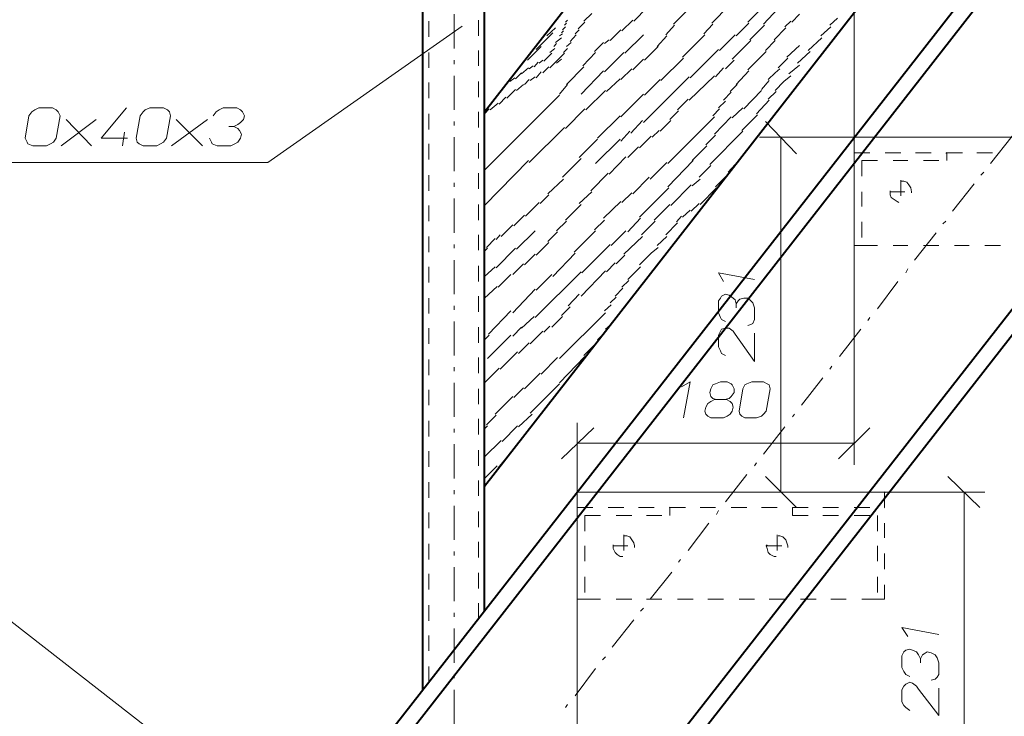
# Model space of a CAD drawing. Header units: millimetres. Extents: x 5545 to 136428, y -146986 to -36607.
# Tile 77 of 105: x 47063 to 47327, y -56236 to -56049. Entities that reach past the tile are written whole.
import ezdxf

# ---------------------------------------------------------------- set-up
doc = ezdxf.new("R2010")
doc.units = ezdxf.units.MM
doc.header["$LTSCALE"] = 8
doc.layers.add('1', color=7, linetype='Continuous')

msp = doc.modelspace()

# ---------------------------------------------------------------- hatches: boundary and pattern name
h = msp.add_hatch(color=7)
h.dxf.hatch_style = 2
h.paths.add_polyline_path([(47311.585, -56084.653), (47311.323, -56084.653), (47311.323, -56084.391), (47311.585, -56084.129), (47311.585, -56084.391)])
h = msp.add_hatch(color=7)
h.dxf.hatch_style = 2
h.paths.add_polyline_path([(47294.821, -56175.807), (47294.821, -56175.545), (47294.821, -56175.283), (47295.083, -56175.545), (47295.083, -56175.807)])
h = msp.add_hatch(color=7)
h.dxf.hatch_style = 2
h.paths.add_polyline_path([(47237.194, -56179.998), (47236.933, -56179.736), (47237.194, -56179.474), (47237.456, -56179.736)])
h = msp.add_hatch(color=7)
h.dxf.hatch_style = 2
h.paths.add_polyline_path([(47270.199, -56179.998), (47269.937, -56179.736), (47270.199, -56179.474), (47270.461, -56179.736)])
h = msp.add_hatch(color=7)
h.dxf.hatch_style = 2
h.paths.add_polyline_path([(47294.821, -56179.998), (47294.821, -56179.736), (47294.821, -56179.474), (47295.083, -56179.736)])

# ---------------------------------------------------------------- linework, layer by layer
at = {"layer": '1', "color": 7, "lineweight": 40}
for points in [[(47137.92, -56270.891), (47700.284, -55550.594)], [(47142.111, -56272.462), (47702.954, -55553.715)], [(47199.737, -56292.108), (47745.039, -55594.041)], [(47203.928, -56293.679), (47747.84, -55597.142)], [(47187.426, -56073.39), (47469.009, -55712.44)], [(47187.426, -56173.974), (47469.009, -55813.024)], [(47187.426, -56207.502), (47187.426, -55847.6)], [(47170.924, -56228.719), (47170.924, -55868.817)]]:
    msp.add_lwpolyline(points, dxfattribs=at)
at = {"layer": '1', "color": 7, "lineweight": 5}
for points in [[(47286.701, -56080.2), (47286.701, -56013.144)], [(47258.149, -56049.292), (47266.008, -56041.433)], [(47248.458, -56049.553), (47253.173, -56044.839)], [(47179.306, -56056.364), (47179.306, -56047.196)], [(47214.144, -56049.03), (47216.239, -56046.934)], [(47227.503, -56049.03), (47231.17, -56045.362)], [(47238.242, -56049.815), (47242.433, -56045.624)], [(47262.34, -56049.815), (47266.27, -56045.624)], [(47269.937, -56049.292), (47272.032, -56047.196)], [(47129.276, -56087.011), (47181.402, -56050.339)], [(47208.905, -56050.077), (47209.429, -56049.553)], [(47209.167, -56049.292), (47209.691, -56048.768)], [(47212.572, -56051.125), (47214.406, -56049.292)], [(47224.36, -56051.649), (47227.241, -56048.768)], [(47236.147, -56052.697), (47238.504, -56050.077)], [(47246.362, -56052.435), (47248.72, -56049.815)], [(47255.006, -56052.959), (47258.411, -56049.553)], [(47258.673, -56054.006), (47262.602, -56050.077)], [(47268.103, -56050.601), (47269.675, -56049.03)], [(47280.152, -56050.077), (47282.248, -56048.244)], [(47201.309, -56056.626), (47205.762, -56052.173)], [(47204.19, -56052.959), (47206.548, -56050.863)], [(47207.596, -56052.959), (47208.381, -56052.435)], [(47208.119, -56052.173), (47208.643, -56051.649)], [(47208.381, -56051.387), (47209.167, -56050.601)], [(47210.477, -56054.53), (47212.048, -56052.697)], [(47211.787, -56052.435), (47212.834, -56051.387)], [(47221.216, -56054.268), (47224.098, -56051.387)], [(47225.145, -56057.674), (47230.122, -56052.697)], [(47233.789, -56055.84), (47236.409, -56052.959)], [(47240.6, -56058.721), (47246.624, -56052.697)], [(47250.553, -56056.888), (47254.744, -56052.697)], [(47265.222, -56054.006), (47268.365, -56050.863)], [(47277.795, -56052.959), (47280.414, -56050.601)], [(47206.024, -56055.84), (47206.81, -56055.054)], [(47206.548, -56054.792), (47208.119, -56053.483)], [(47209.429, -56055.84), (47210.739, -56054.792)], [(47217.025, -56057.15), (47219.383, -56054.792)], [(47219.645, -56055.054), (47220.954, -56054.006)], [(47253.958, -56059.245), (47258.935, -56054.268)], [(47262.864, -56056.888), (47265.484, -56054.268)], [(47268.627, -56058.721), (47272.032, -56055.578)], [(47274.39, -56056.888), (47278.057, -56053.483)], [(47198.952, -56059.507), (47202.619, -56055.84)], [(47203.405, -56059.769), (47205.5, -56057.674)], [(47204.976, -56057.412), (47206.286, -56056.364)], [(47204.976, -56061.603), (47208.905, -56057.674)], [(47208.643, -56057.412), (47209.691, -56056.364)], [(47213.882, -56061.079), (47217.287, -56057.412)], [(47219.645, -56062.65), (47224.883, -56057.412)], [(47230.384, -56059.507), (47234.051, -56055.84)], [(47242.695, -56064.222), (47250.291, -56056.626)], [(47261.293, -56058.983), (47263.126, -56057.15)], [(47271.508, -56060.293), (47274.913, -56057.15)], [(47179.306, -56060.555), (47179.306, -56059.507)], [(47200.785, -56061.341), (47201.833, -56060.031)], [(47202.095, -56060.293), (47203.143, -56059.507)], [(47206.81, -56060.293), (47208.119, -56059.245)], [(47227.241, -56062.126), (47230.122, -56059.245)], [(47234.837, -56065.008), (47240.862, -56058.983)], [(47252.125, -56061.865), (47254.482, -56059.507)], [(47258.149, -56062.126), (47261.293, -56058.983)], [(47266.27, -56061.603), (47268.889, -56058.983)], [(47269.151, -56063.174), (47272.032, -56060.817)], [(47195.808, -56064.484), (47197.38, -56062.912)], [(47197.38, -56063.174), (47199.214, -56061.603)], [(47199.475, -56061.865), (47200.523, -56061.079)], [(47201.309, -56064.222), (47202.619, -56062.65)], [(47203.143, -56062.912), (47204.714, -56061.341)], [(47209.429, -56066.056), (47214.144, -56061.341)], [(47213.358, -56068.675), (47219.383, -56062.388)], [(47224.098, -56064.746), (47226.979, -56061.865)], [(47249.506, -56063.96), (47251.601, -56061.603)], [(47255.006, -56066.056), (47258.411, -56062.388)], [(47263.65, -56064.746), (47265.484, -56062.912)], [(47265.484, -56062.912), (47266.793, -56061.865)], [(47179.306, -56072.866), (47179.306, -56063.698)], [(47193.975, -56065.27), (47193.975, -56065.008)], [(47194.237, -56065.27), (47195.546, -56064.222)], [(47196.07, -56067.627), (47197.904, -56066.056)], [(47198.166, -56066.056), (47199.475, -56064.746)], [(47199.737, -56065.008), (47201.047, -56063.96)], [(47207.596, -56068.675), (47209.691, -56066.056)], [(47220.169, -56067.889), (47223.836, -56064.484)], [(47230.122, -56076.271), (47242.433, -56063.96)], [(47230.384, -56068.937), (47234.575, -56064.746)], [(47242.433, -56070.247), (47249.244, -56063.698)], [(47253.435, -56067.889), (47255.268, -56066.056)], [(47261.817, -56067.365), (47263.912, -56065.008)], [(47265.484, -56067.627), (47267.841, -56065.27)], [(47267.841, -56065.27), (47269.675, -56063.698)], [(47193.451, -56069.723), (47195.808, -56067.365)], [(47214.668, -56072.866), (47219.907, -56067.627)], [(47224.098, -56074.699), (47230.122, -56068.675)], [(47251.601, -56070.247), (47253.697, -56068.151)], [(47257.102, -56072.604), (47261.817, -56067.627)], [(47263.65, -56069.985), (47265.746, -56067.889)], [(47187.426, -56089.106), (47207.596, -56068.937)], [(47188.998, -56072.866), (47191.093, -56071.032)], [(47191.355, -56071.294), (47193.189, -56069.461)], [(47239.29, -56072.866), (47242.171, -56069.985)], [(47250.291, -56072.342), (47252.125, -56070.508)], [(47260.507, -56073.914), (47263.912, -56070.247)], [(47187.426, -56073.914), (47188.736, -56072.604)], [(47209.167, -56077.843), (47214.406, -56072.604)], [(47237.194, -56075.485), (47239.552, -56073.128)], [(47248.72, -56074.438), (47250.553, -56072.604)], [(47253.958, -56074.961), (47256.84, -56072.342)], [(47179.306, -56077.057), (47179.306, -56076.009)], [(47217.811, -56080.462), (47223.836, -56074.438)], [(47226.717, -56079.152), (47229.86, -56075.747)], [(47234.575, -56078.629), (47237.456, -56075.747)], [(47236.671, -56087.272), (47249.244, -56074.699)], [(47249.244, -56079.414), (47253.697, -56074.699)], [(47256.578, -56078.367), (47260.769, -56074.176)], [(47262.864, -56076.009), (47271.246, -56084.653)], [(47199.475, -56087.011), (47208.905, -56077.581)], [(47224.098, -56081.248), (47226.455, -56078.629)], [(47232.48, -56080.2), (47234.313, -56078.367)], [(47247.934, -56087.534), (47256.84, -56078.629)], [(47179.306, -56089.368), (47179.306, -56080.2)], [(47212.834, -56085.701), (47217.811, -56080.724)], [(47217.287, -56087.272), (47223.836, -56080.724)], [(47229.074, -56083.081), (47232.218, -56079.938)], [(47246.886, -56082.296), (47249.506, -56079.676)], [(47286.701, -56080.2), (47261.293, -56080.2)], [(47267.055, -56175.545), (47267.055, -56080.2)], [(47286.701, -56080.2), (47286.701, -56084.391)], [(47286.701, -56080.2), (47290.892, -56080.2)], [(47286.701, -56080.2), (47339.088, -56080.2)], [(47286.701, -56080.2), (47286.701, -56168.211)], [(47295.083, -56080.2), (47299.274, -56080.2)], [(47303.203, -56080.2), (47307.394, -56080.2)], [(47311.585, -56080.2), (47315.776, -56080.2)], [(47319.705, -56080.2), (47323.896, -56080.2)], [(47323.372, -56087.272), (47329.135, -56079.938)], [(47225.931, -56085.701), (47228.812, -56082.82)], [(47243.219, -56086.487), (47247.148, -56082.558)], [(47286.701, -56084.391), (47290.892, -56084.391)], [(47295.083, -56084.391), (47299.274, -56084.391)], [(47303.203, -56084.391), (47307.394, -56084.391)], [(47311.585, -56086.487), (47311.585, -56084.391)], [(47311.585, -56084.391), (47315.776, -56084.391)], [(47319.705, -56084.391), (47323.896, -56084.391)], [(47129.276, -56087.011), (47028.168, -56087.011)], [(47187.426, -56098.536), (47199.214, -56086.487)], [(47208.381, -56090.94), (47213.358, -56085.963)], [(47220.954, -56090.154), (47225.407, -56085.439)], [(47231.956, -56091.463), (47236.409, -56087.011)], [(47236.671, -56093.559), (47243.481, -56086.487)], [(47288.796, -56086.487), (47288.796, -56090.678)], [(47288.796, -56086.487), (47292.987, -56086.487)], [(47297.178, -56086.487), (47301.107, -56086.487)], [(47305.298, -56086.487), (47309.489, -56086.487)], [(47215.978, -56094.607), (47220.692, -56089.892)], [(47245.053, -56090.94), (47248.196, -56087.796)], [(47252.911, -56089.63), (47254.744, -56087.534)], [(47286.701, -56088.582), (47286.701, -56092.773)], [(47320.753, -56090.416), (47321.538, -56089.63)], [(47179.306, -56093.559), (47179.306, -56092.511)], [(47204.452, -56095.393), (47208.643, -56091.463)], [(47227.241, -56095.393), (47231.694, -56090.94)], [(47243.219, -56093.297), (47245.315, -56091.463)], [(47249.506, -56093.559), (47252.649, -56090.416)], [(47299.274, -56091.725), (47299.274, -56095.916)], [(47300.059, -56091.987), (47299.274, -56091.987)], [(47300.845, -56092.249), (47300.059, -56091.987)], [(47301.369, -56093.035), (47300.845, -56092.249)], [(47212.834, -56098.012), (47216.239, -56094.869)], [(47224.36, -56097.75), (47226.979, -56095.131)], [(47229.074, -56101.679), (47236.933, -56093.821)], [(47237.456, -56098.536), (47242.957, -56093.035)], [(47245.315, -56098.274), (47249.767, -56093.821)], [(47288.796, -56094.869), (47288.796, -56098.798)], [(47296.392, -56094.607), (47296.392, -56094.869)], [(47296.392, -56094.869), (47300.321, -56094.869)], [(47296.392, -56094.869), (47296.392, -56095.654)], [(47301.893, -56093.821), (47301.369, -56093.035)], [(47302.155, -56094.869), (47301.893, -56093.821)], [(47302.155, -56095.131), (47302.155, -56094.869)], [(47313.156, -56100.107), (47318.919, -56092.773)], [(47179.306, -56105.87), (47179.306, -56096.702)], [(47198.428, -56101.417), (47202.095, -56097.75)], [(47202.357, -56098.012), (47204.714, -56095.654)], [(47219.383, -56101.941), (47224.098, -56097.488)], [(47286.701, -56096.702), (47286.701, -56100.893)], [(47296.392, -56095.654), (47296.654, -56096.44)], [(47296.654, -56096.44), (47297.44, -56096.964)], [(47297.44, -56096.964), (47298.226, -56097.488)], [(47298.226, -56097.488), (47298.75, -56097.75)], [(47209.167, -56102.465), (47213.358, -56098.274)], [(47233.003, -56102.465), (47237.194, -56098.274)], [(47240.6, -56101.679), (47242.695, -56099.845)], [(47242.957, -56100.107), (47245.053, -56098.012)], [(47195.284, -56104.036), (47198.166, -56101.155)], [(47206.81, -56105.346), (47209.429, -56102.727)], [(47217.025, -56105.084), (47219.645, -56102.465)], [(47225.931, -56105.608), (47229.336, -56101.941)], [(47229.598, -56106.394), (47233.265, -56102.727)], [(47239.028, -56102.989), (47240.338, -56101.417)], [(47288.796, -56102.989), (47288.796, -56107.18)], [(47310.537, -56103.513), (47311.323, -56102.727)], [(47191.879, -56106.918), (47195.023, -56103.775)], [(47196.07, -56110.323), (47201.047, -56105.346)], [(47204.452, -56108.227), (47207.072, -56105.608)], [(47211.525, -56111.109), (47217.287, -56105.346)], [(47221.478, -56109.275), (47225.407, -56105.346)], [(47236.147, -56106.394), (47239.29, -56103.251)], [(47286.701, -56105.084), (47286.701, -56109.275)], [(47302.941, -56113.204), (47308.703, -56105.87)], [(47187.95, -56109.799), (47190.308, -56107.442)], [(47190.57, -56107.704), (47191.617, -56106.394)], [(47201.309, -56111.895), (47204.714, -56108.489)], [(47224.883, -56111.633), (47229.86, -56106.918)], [(47233.789, -56109.275), (47236.409, -56106.918)], [(47179.306, -56110.061), (47179.306, -56109.013)], [(47187.426, -56110.847), (47188.212, -56110.061)], [(47190.57, -56115.3), (47195.808, -56110.061)], [(47213.62, -56116.609), (47221.216, -56109.013)], [(47232.218, -56111.371), (47234.051, -56109.799)], [(47286.701, -56109.275), (47288.796, -56109.275)], [(47288.796, -56109.275), (47292.987, -56109.275)], [(47297.178, -56109.275), (47301.107, -56109.275)], [(47305.298, -56109.275), (47309.489, -56109.275)], [(47313.68, -56109.275), (47317.609, -56109.275)], [(47321.8, -56109.275), (47325.991, -56109.275)], [(47179.306, -56122.372), (47179.306, -56113.204)], [(47198.166, -56114.514), (47201.047, -56111.633)], [(47205.762, -56117.657), (47211.787, -56111.371)], [(47222.788, -56114.252), (47225.145, -56111.895)], [(47229.074, -56114.514), (47232.218, -56111.371)], [(47187.426, -56117.657), (47190.308, -56115.038)], [(47195.023, -56117.133), (47197.904, -56114.252)], [(47201.047, -56128.659), (47213.358, -56116.348)], [(47213.358, -56122.896), (47219.907, -56116.086)], [(47220.169, -56116.348), (47222.526, -56113.99)], [(47225.931, -56118.443), (47229.336, -56115.038)], [(47300.583, -56116.609), (47301.107, -56115.562)], [(47191.093, -56120.539), (47194.499, -56117.133)], [(47201.309, -56121.324), (47205.5, -56117.133)], [(47224.36, -56120.539), (47226.193, -56118.705)], [(47292.987, -56126.301), (47298.488, -56118.967)], [(47187.426, -56123.42), (47190.832, -56120.277)], [(47195.023, -56127.349), (47201.047, -56121.062)], [(47222.526, -56122.896), (47224.621, -56120.8)], [(47209.953, -56125.515), (47212.834, -56122.372)], [(47221.216, -56124.73), (47222.788, -56123.158)], [(47179.306, -56126.563), (47179.306, -56125.515)], [(47188.474, -56133.112), (47194.499, -56126.825)], [(47208.119, -56128.135), (47210.477, -56125.777)], [(47219.645, -56126.825), (47221.478, -56125.253)], [(47197.38, -56131.54), (47200.785, -56128.397)], [(47205.5, -56131.278), (47208.381, -56128.397)], [(47207.596, -56139.66), (47219.907, -56127.349)], [(47290.368, -56129.444), (47290.892, -56128.659)], [(47179.306, -56138.874), (47179.306, -56129.706)], [(47195.023, -56133.635), (47197.38, -56131.278)], [(47199.737, -56135.731), (47203.143, -56132.326)], [(47203.405, -56132.588), (47204.976, -56131.016)], [(47219.907, -56131.802), (47221.74, -56130.23)], [(47282.772, -56139.136), (47288.534, -56131.802)], [(47187.426, -56134.683), (47188.736, -56133.373)], [(47188.212, -56139.66), (47194.499, -56133.373)], [(47217.811, -56134.683), (47219.645, -56132.85)], [(47196.594, -56138.35), (47199.475, -56135.469)], [(47214.144, -56138.874), (47217.549, -56135.469)], [(47191.617, -56142.541), (47196.332, -56137.826)], [(47202.619, -56143.851), (47207.072, -56139.398)], [(47207.596, -56146.208), (47214.406, -56139.136)], [(47179.306, -56143.065), (47179.306, -56142.017)], [(47187.426, -56146.208), (47191.355, -56142.279)], [(47280.152, -56142.541), (47280.676, -56141.755)], [(47198.166, -56147.78), (47202.357, -56143.589)], [(47272.556, -56152.233), (47278.319, -56144.899)], [(47179.306, -56155.376), (47179.306, -56146.208)], [(47195.284, -56150.137), (47197.904, -56147.518)], [(47199.737, -56154.328), (47207.596, -56146.47)], [(47190.308, -56154.59), (47195.023, -56149.876)], [(47187.95, -56157.472), (47190.57, -56154.852)], [(47196.594, -56157.996), (47200.261, -56154.59)], [(47270.199, -56155.376), (47270.722, -56154.59)], [(47179.306, -56159.567), (47179.306, -56158.519)], [(47187.426, -56158.519), (47188.212, -56157.734)], [(47192.141, -56161.925), (47196.332, -56157.734)], [(47208.119, -56166.64), (47216.763, -56158.258)], [(47212.31, -56175.545), (47212.31, -56156.948)], [(47262.34, -56165.33), (47268.103, -56157.996)], [(47290.892, -56158.258), (47282.51, -56166.64)], [(47179.306, -56171.878), (47179.306, -56162.71)], [(47187.426, -56166.116), (47191.879, -56161.663)], [(47212.31, -56162.449), (47286.701, -56162.449)], [(47187.426, -56171.878), (47190.832, -56168.473)], [(47191.093, -56168.997), (47192.665, -56167.163)], [(47259.983, -56168.473), (47260.507, -56167.687)], [(47252.125, -56178.165), (47257.888, -56170.831)], [(47271.246, -56179.736), (47262.864, -56171.354)], [(47311.847, -56171.354), (47320.491, -56179.736)], [(47179.306, -56176.069), (47179.306, -56175.022)], [(47212.31, -56175.545), (47212.31, -56179.736)], [(47212.31, -56175.545), (47216.501, -56175.545)], [(47212.31, -56175.545), (47321.8, -56175.545)], [(47212.31, -56175.545), (47272.556, -56175.545)], [(47212.31, -56175.545), (47212.31, -56264.08)], [(47220.692, -56175.545), (47224.883, -56175.545)], [(47228.812, -56175.545), (47233.003, -56175.545)], [(47237.194, -56175.545), (47241.385, -56175.545)], [(47245.315, -56175.545), (47249.506, -56175.545)], [(47253.697, -56175.545), (47257.888, -56175.545)], [(47261.817, -56175.545), (47266.008, -56175.545)], [(47270.199, -56175.545), (47274.39, -56175.545)], [(47278.319, -56175.545), (47282.51, -56175.545)], [(47286.701, -56175.545), (47290.892, -56175.545)], [(47294.821, -56175.545), (47294.821, -56179.736)], [(47316.3, -56270.891), (47316.3, -56175.545)], [(47179.306, -56188.38), (47179.306, -56179.213)], [(47212.31, -56179.736), (47216.501, -56179.736)], [(47220.692, -56179.736), (47224.883, -56179.736)], [(47228.812, -56179.736), (47233.003, -56179.736)], [(47237.194, -56181.832), (47237.194, -56179.736)], [(47237.194, -56179.736), (47241.385, -56179.736)], [(47245.315, -56179.736), (47249.506, -56179.736)], [(47253.697, -56179.736), (47257.888, -56179.736)], [(47261.817, -56179.736), (47266.008, -56179.736)], [(47270.199, -56179.736), (47274.39, -56179.736)], [(47270.199, -56179.736), (47270.199, -56181.832)], [(47278.319, -56179.736), (47282.51, -56179.736)], [(47286.701, -56179.736), (47290.892, -56179.736)], [(47214.406, -56181.832), (47214.406, -56186.023)], [(47214.406, -56181.832), (47218.597, -56181.832)], [(47222.788, -56181.832), (47226.979, -56181.832)], [(47230.908, -56181.832), (47235.099, -56181.832)], [(47249.767, -56181.57), (47250.291, -56180.522)], [(47270.199, -56181.832), (47274.39, -56181.832)], [(47278.319, -56181.832), (47282.51, -56181.832)], [(47286.701, -56181.832), (47290.892, -56181.832)], [(47292.987, -56181.832), (47292.987, -56186.023)], [(47212.31, -56183.927), (47212.31, -56187.856)], [(47242.171, -56191.262), (47247.672, -56183.927)], [(47294.821, -56183.927), (47294.821, -56187.856)], [(47224.883, -56187.071), (47224.883, -56191.262)], [(47225.669, -56187.333), (47224.883, -56187.333)], [(47226.455, -56187.595), (47225.669, -56187.333)], [(47226.979, -56188.38), (47226.455, -56187.595)], [(47266.008, -56187.071), (47266.008, -56191.262)], [(47266.793, -56187.333), (47266.27, -56187.333)], [(47267.579, -56187.595), (47266.793, -56187.333)], [(47268.365, -56188.38), (47267.579, -56187.595)], [(47214.406, -56189.952), (47214.406, -56194.143)], [(47222.002, -56189.69), (47222.002, -56189.952)], [(47222.002, -56189.952), (47225.931, -56189.952)], [(47222.002, -56189.952), (47222.002, -56190.738)], [(47227.503, -56189.166), (47226.979, -56188.38)], [(47227.765, -56189.952), (47227.503, -56189.166)], [(47227.765, -56190.476), (47227.765, -56189.952)], [(47263.388, -56189.69), (47263.126, -56189.952)], [(47263.126, -56189.952), (47267.317, -56189.952)], [(47263.126, -56189.952), (47263.388, -56190.738)], [(47268.627, -56189.166), (47268.365, -56188.38)], [(47268.889, -56189.952), (47268.627, -56189.166)], [(47268.889, -56190.476), (47268.889, -56189.952)], [(47292.987, -56189.952), (47292.987, -56194.143)], [(47179.306, -56192.571), (47179.306, -56191.524)], [(47212.31, -56192.047), (47212.31, -56196.238)], [(47222.002, -56190.738), (47222.526, -56191.786)], [(47222.526, -56191.786), (47223.05, -56192.309)], [(47223.05, -56192.309), (47223.836, -56192.833)], [(47223.836, -56192.833), (47224.621, -56192.833)], [(47263.388, -56190.738), (47263.65, -56191.786)], [(47263.65, -56191.786), (47264.174, -56192.309)], [(47264.174, -56192.309), (47265.222, -56192.833)], [(47265.222, -56192.833), (47265.746, -56192.833)], [(47294.821, -56192.047), (47294.821, -56196.238)], [(47179.306, -56204.882), (47179.306, -56195.715)], [(47239.552, -56194.405), (47240.076, -56193.619)], [(47214.406, -56198.334), (47214.406, -56202.525)], [(47231.956, -56204.359), (47237.718, -56197.024)], [(47292.987, -56198.334), (47292.987, -56202.525)], [(47212.31, -56200.429), (47212.31, -56204.359)], [(47294.821, -56200.429), (47294.821, -56204.359)], [(47212.31, -56204.359), (47214.406, -56204.359)], [(47214.406, -56204.359), (47218.597, -56204.359)], [(47222.788, -56204.359), (47226.979, -56204.359)], [(47230.908, -56204.359), (47235.099, -56204.359)], [(47239.29, -56204.359), (47243.481, -56204.359)], [(47247.41, -56204.359), (47251.601, -56204.359)], [(47255.792, -56204.359), (47259.983, -56204.359)], [(47263.912, -56204.359), (47268.103, -56204.359)], [(47272.294, -56204.359), (47276.485, -56204.359)], [(47280.414, -56204.359), (47284.605, -56204.359)], [(47288.796, -56204.359), (47292.987, -56204.359)], [(47292.987, -56204.359), (47294.821, -56204.359)], [(47137.92, -56270.891), (47055.672, -56206.716)], [(47179.306, -56209.073), (47179.306, -56208.026)], [(47229.336, -56207.502), (47230.122, -56206.716)], [(47221.74, -56217.193), (47227.503, -56209.859)], [(47179.306, -56221.384), (47179.306, -56212.217)], [(47219.121, -56220.599), (47219.907, -56219.813)], [(47179.306, -56225.575), (47179.306, -56224.528)], [(47211.787, -56230.29), (47217.287, -56222.956)], [(47179.306, -56237.887), (47179.306, -56228.719)], [(47209.167, -56233.434), (47209.691, -56232.648)]]:
    msp.add_lwpolyline(points, dxfattribs=at)
at = {"layer": '1', "color": 7, "lineweight": 18}
for points in [[(47172.496, -56053.221), (47172.496, -56049.03)], [(47185.855, -56052.959), (47185.855, -56048.768)], [(47172.496, -56061.603), (47172.496, -56057.412)], [(47185.855, -56061.079), (47185.855, -56056.888)], [(47172.496, -56069.723), (47172.496, -56065.532)], [(47185.855, -56069.461), (47185.855, -56065.27)], [(47065.887, -56073.39), (47065.102, -56074.438)], [(47066.673, -56072.866), (47065.887, -56073.39)], [(47067.721, -56072.342), (47066.673, -56072.866)], [(47071.388, -56072.342), (47067.721, -56072.342)], [(47072.436, -56072.866), (47071.388, -56072.342)], [(47072.96, -56073.39), (47072.436, -56072.866)], [(47073.484, -56074.438), (47072.96, -56073.39)], [(47084.485, -56080.462), (47091.295, -56072.342)], [(47095.748, -56073.39), (47094.962, -56074.438)], [(47096.272, -56072.866), (47095.748, -56073.39)], [(47097.582, -56072.342), (47096.272, -56072.866)], [(47101.249, -56072.342), (47097.582, -56072.342)], [(47102.297, -56072.866), (47101.249, -56072.342)], [(47102.821, -56073.39), (47102.297, -56072.866)], [(47103.082, -56074.438), (47102.821, -56073.39)], [(47115.394, -56073.39), (47114.608, -56074.438)], [(47116.179, -56072.866), (47115.394, -56073.39)], [(47117.227, -56072.342), (47116.179, -56072.866)], [(47120.894, -56072.342), (47117.227, -56072.342)], [(47121.942, -56072.866), (47120.894, -56072.342)], [(47122.466, -56073.39), (47121.942, -56072.866)], [(47122.99, -56074.438), (47122.466, -56073.39)], [(47172.496, -56078.105), (47172.496, -56073.914)], [(47185.855, -56077.581), (47185.855, -56073.39)], [(47065.102, -56074.438), (47064.054, -56080.462)], [(47072.436, -56080.462), (47073.484, -56074.438)], [(47073.745, -56082.558), (47083.175, -56075.485)], [(47075.055, -56075.485), (47081.866, -56082.558)], [(47094.962, -56074.438), (47093.915, -56080.462)], [(47102.035, -56080.462), (47103.082, -56074.438)], [(47103.344, -56082.558), (47113.036, -56075.485)], [(47104.654, -56075.485), (47111.726, -56082.558)], [(47120.108, -56077.319), (47121.156, -56076.795)], [(47121.156, -56076.795), (47121.942, -56076.271)], [(47121.942, -56076.271), (47122.728, -56075.485)], [(47122.728, -56075.485), (47122.99, -56074.438)], [(47090.248, -56082.558), (47090.771, -56078.89)], [(47120.108, -56077.319), (47118.799, -56077.319)], [(47121.156, -56077.843), (47120.108, -56077.319)], [(47121.68, -56078.367), (47121.156, -56077.843)], [(47122.204, -56079.414), (47121.68, -56078.367)], [(47121.942, -56080.462), (47122.204, -56079.414)], [(47064.054, -56080.462), (47064.578, -56081.51)], [(47064.578, -56081.51), (47064.84, -56082.034)], [(47064.84, -56082.034), (47066.149, -56082.558)], [(47069.816, -56082.558), (47070.864, -56082.034)], [(47070.864, -56082.034), (47071.65, -56081.51)], [(47071.65, -56081.51), (47072.436, -56080.462)], [(47091.557, -56080.462), (47084.485, -56080.462)], [(47093.915, -56080.462), (47094.177, -56081.51)], [(47094.177, -56081.51), (47094.7, -56082.034)], [(47094.7, -56082.034), (47095.748, -56082.558)], [(47099.415, -56082.558), (47100.463, -56082.034)], [(47100.463, -56082.034), (47101.249, -56081.51)], [(47101.249, -56081.51), (47102.035, -56080.462)], [(47113.56, -56080.462), (47114.084, -56081.51)], [(47114.084, -56081.51), (47114.346, -56082.034)], [(47114.346, -56082.034), (47115.655, -56082.558)], [(47119.323, -56082.558), (47120.37, -56082.034)], [(47120.37, -56082.034), (47121.156, -56081.51)], [(47121.156, -56081.51), (47121.942, -56080.462)], [(47172.496, -56086.225), (47172.496, -56082.034)], [(47185.855, -56085.963), (47185.855, -56081.772)], [(47066.149, -56082.558), (47069.816, -56082.558)], [(47095.748, -56082.558), (47099.415, -56082.558)], [(47115.655, -56082.558), (47119.323, -56082.558)], [(47185.855, -56094.083), (47185.855, -56089.892)], [(47172.496, -56094.607), (47172.496, -56090.416)], [(47172.496, -56102.727), (47172.496, -56098.536)], [(47185.855, -56102.465), (47185.855, -56098.274)], [(47172.496, -56111.109), (47172.496, -56106.918)], [(47185.855, -56110.585), (47185.855, -56106.394)], [(47172.496, -56119.229), (47172.496, -56115.038)], [(47185.855, -56118.967), (47185.855, -56114.776)], [(47259.983, -56118.443), (47250.291, -56116.609)], [(47250.291, -56116.609), (47251.601, -56118.967)], [(47172.496, -56127.611), (47172.496, -56123.42)], [(47185.855, -56127.087), (47185.855, -56122.896)], [(47250.815, -56123.42), (47250.291, -56124.206)], [(47250.291, -56124.206), (47250.291, -56127.349)], [(47251.077, -56122.896), (47250.815, -56123.42)], [(47252.125, -56122.372), (47251.077, -56122.896)], [(47253.173, -56122.634), (47252.125, -56122.372)], [(47254.22, -56123.42), (47253.173, -56122.634)], [(47254.744, -56123.944), (47254.22, -56123.42)], [(47255.006, -56124.991), (47254.744, -56123.944)], [(47255.53, -56124.206), (47255.006, -56124.991)], [(47256.054, -56123.682), (47255.53, -56124.206)], [(47257.102, -56123.42), (47256.054, -56123.682)], [(47258.149, -56123.42), (47257.102, -56123.42)], [(47258.935, -56124.206), (47258.149, -56123.42)], [(47259.459, -56124.73), (47258.935, -56124.206)], [(47255.006, -56124.991), (47255.006, -56126.039)], [(47259.983, -56126.039), (47259.459, -56124.73)], [(47259.983, -56129.182), (47259.983, -56126.039)], [(47250.291, -56127.349), (47250.815, -56128.659)], [(47250.815, -56128.659), (47251.077, -56129.182)], [(47251.077, -56129.182), (47252.125, -56129.706)], [(47259.459, -56130.23), (47259.983, -56129.182)], [(47172.496, -56135.731), (47172.496, -56131.54)], [(47185.855, -56135.469), (47185.855, -56131.278)], [(47250.815, -56132.326), (47250.291, -56133.373)], [(47251.077, -56131.802), (47250.815, -56132.326)], [(47252.125, -56131.54), (47251.077, -56131.802)], [(47253.173, -56131.54), (47252.125, -56131.54)], [(47254.22, -56132.326), (47253.173, -56131.54)], [(47254.744, -56133.112), (47254.22, -56132.326)], [(47258.149, -56130.754), (47258.935, -56130.492)], [(47258.935, -56130.492), (47259.459, -56130.23)], [(47250.291, -56133.373), (47250.291, -56136.517)], [(47259.983, -56140.446), (47254.744, -56133.112)], [(47259.983, -56132.85), (47259.983, -56140.446)], [(47250.291, -56136.517), (47250.815, -56137.564)], [(47250.815, -56137.564), (47251.077, -56138.35)], [(47172.496, -56144.113), (47172.496, -56139.922)], [(47185.855, -56143.589), (47185.855, -56139.398)], [(47251.077, -56138.35), (47252.125, -56138.874)], [(47172.496, -56152.233), (47172.496, -56148.042)], [(47185.855, -56151.971), (47185.855, -56147.78)], [(47242.695, -56145.946), (47240.338, -56147.256)], [(47240.862, -56155.638), (47242.695, -56145.946)], [(47247.934, -56148.828), (47248.196, -56147.78)], [(47248.196, -56147.78), (47248.72, -56146.732)], [(47248.72, -56146.732), (47249.506, -56146.47)], [(47249.506, -56146.47), (47250.815, -56145.946)], [(47250.815, -56145.946), (47252.649, -56145.946)], [(47252.649, -56145.946), (47253.697, -56146.47)], [(47253.697, -56146.47), (47253.958, -56146.732)], [(47253.958, -56146.732), (47254.482, -56147.78)], [(47254.482, -56147.78), (47254.482, -56148.828)], [(47256.84, -56147.78), (47255.792, -56153.805)], [(47257.364, -56146.732), (47256.84, -56147.78)], [(47257.888, -56146.47), (47257.364, -56146.732)], [(47259.197, -56145.946), (47257.888, -56146.47)], [(47262.34, -56145.946), (47259.197, -56145.946)], [(47263.388, -56146.47), (47262.34, -56145.946)], [(47263.126, -56153.805), (47264.174, -56147.78)], [(47263.912, -56146.732), (47263.388, -56146.47)], [(47264.174, -56147.78), (47263.912, -56146.732)], [(47248.196, -56149.876), (47247.934, -56148.828)], [(47248.72, -56150.399), (47248.196, -56149.876)], [(47248.196, -56151.185), (47249.244, -56150.661)], [(47249.767, -56150.661), (47248.72, -56150.399)], [(47249.244, -56150.661), (47252.387, -56150.661)], [(47253.173, -56150.399), (47251.863, -56150.661)], [(47252.387, -56150.661), (47253.435, -56151.185)], [(47253.697, -56149.876), (47253.173, -56150.399)], [(47254.482, -56148.828), (47253.697, -56149.876)], [(47246.624, -56153.805), (47246.886, -56152.757)], [(47246.886, -56152.757), (47247.41, -56151.709)], [(47247.41, -56151.709), (47248.196, -56151.185)], [(47253.435, -56151.185), (47253.958, -56151.709)], [(47253.958, -56151.709), (47254.22, -56152.757)], [(47254.22, -56152.757), (47253.958, -56153.805)], [(47185.855, -56160.091), (47185.855, -56155.9)], [(47246.886, -56154.59), (47246.624, -56153.805)], [(47247.41, -56155.114), (47246.886, -56154.59)], [(47248.196, -56155.638), (47247.41, -56155.114)], [(47251.601, -56155.638), (47248.196, -56155.638)], [(47252.649, -56155.114), (47251.601, -56155.638)], [(47253.435, -56154.59), (47252.649, -56155.114)], [(47253.958, -56153.805), (47253.435, -56154.59)], [(47255.792, -56153.805), (47256.054, -56154.59)], [(47256.054, -56154.59), (47256.578, -56155.114)], [(47256.578, -56155.114), (47257.364, -56155.638)], [(47257.364, -56155.638), (47260.507, -56155.638)], [(47260.507, -56155.638), (47261.817, -56155.114)], [(47261.817, -56155.114), (47262.34, -56154.59)], [(47262.34, -56154.59), (47263.126, -56153.805)], [(47172.496, -56160.615), (47172.496, -56156.424)], [(47172.496, -56168.735), (47172.496, -56164.544)], [(47185.855, -56168.473), (47185.855, -56164.282)], [(47172.496, -56177.117), (47172.496, -56172.926)], [(47185.855, -56176.593), (47185.855, -56172.402)], [(47172.496, -56185.237), (47172.496, -56181.046)], [(47185.855, -56184.975), (47185.855, -56180.784)], [(47172.496, -56193.619), (47172.496, -56189.428)], [(47185.855, -56193.095), (47185.855, -56188.904)], [(47172.496, -56201.739), (47172.496, -56197.548)], [(47185.855, -56201.477), (47185.855, -56197.286)], [(47172.496, -56210.121), (47172.496, -56205.93)], [(47185.855, -56209.597), (47185.855, -56205.406)], [(47172.496, -56218.241), (47172.496, -56214.05)], [(47309.489, -56213.788), (47299.536, -56211.955)], [(47299.536, -56211.955), (47301.107, -56214.312)], [(47300.059, -56218.503), (47299.536, -56219.551)], [(47299.536, -56219.551), (47299.536, -56222.694)], [(47300.583, -56217.979), (47300.059, -56218.503)], [(47301.631, -56217.717), (47300.583, -56217.979)], [(47302.417, -56217.979), (47301.631, -56217.717)], [(47303.465, -56218.503), (47302.417, -56217.979)], [(47303.989, -56219.289), (47303.465, -56218.503)], [(47304.512, -56220.337), (47303.989, -56219.289)], [(47305.036, -56219.289), (47304.512, -56220.337)], [(47305.56, -56219.027), (47305.036, -56219.289)], [(47306.346, -56218.503), (47305.56, -56219.027)], [(47307.394, -56218.765), (47306.346, -56218.503)], [(47308.441, -56219.289), (47307.394, -56218.765)], [(47308.965, -56220.075), (47308.441, -56219.289)], [(47304.512, -56220.337), (47304.512, -56221.384)], [(47309.489, -56221.384), (47308.965, -56220.075)], [(47309.489, -56224.528), (47309.489, -56221.384)], [(47172.496, -56226.623), (47172.496, -56222.432)], [(47299.536, -56222.694), (47300.059, -56223.742)], [(47300.059, -56223.742), (47300.583, -56224.528)], [(47300.583, -56224.528), (47301.631, -56225.052)], [(47308.965, -56225.314), (47309.489, -56224.528)], [(47300.583, -56227.147), (47300.059, -56227.671)], [(47301.631, -56226.623), (47300.583, -56227.147)], [(47302.417, -56226.885), (47301.631, -56226.623)], [(47303.465, -56227.671), (47302.417, -56226.885)], [(47307.394, -56226.099), (47308.441, -56225.837)], [(47308.441, -56225.837), (47308.965, -56225.314)], [(47300.059, -56227.671), (47299.536, -56228.719)], [(47299.536, -56228.719), (47299.536, -56231.862)], [(47303.989, -56228.457), (47303.465, -56227.671)], [(47309.489, -56235.529), (47303.989, -56228.457)], [(47309.489, -56228.195), (47309.489, -56235.529)], [(47299.536, -56231.862), (47300.059, -56232.91)], [(47300.059, -56232.91), (47300.583, -56233.434)], [(47300.583, -56233.434), (47301.631, -56234.219)]]:
    msp.add_lwpolyline(points, dxfattribs=at)

doc.saveas('drawing.dxf')
